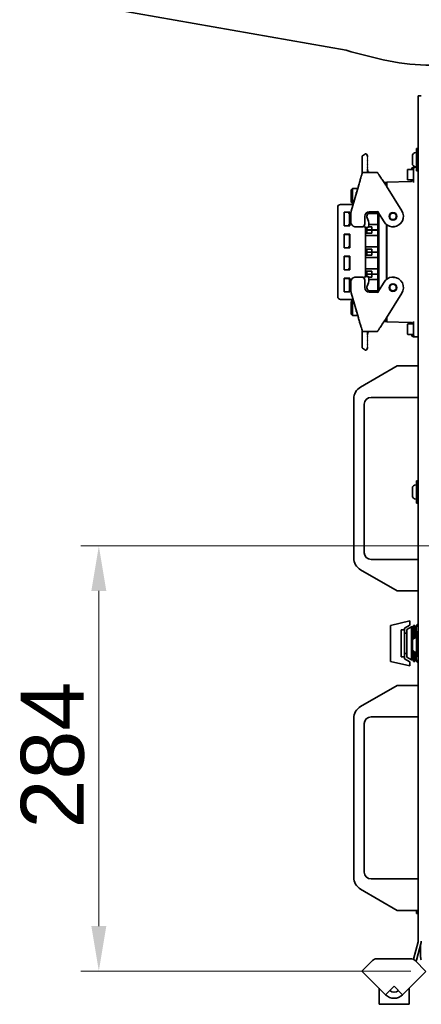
# Model space of a CAD drawing. Header units: millimetres. Extents: x 0 to 7128, y 0 to 5040.
# Tile 34 of 93: x 639 to 907, y 2558 to 3215. Entities that reach past the tile are written whole.
import ezdxf

# ---------------------------------------------------------------- set-up
doc = ezdxf.new("R2010")
doc.units = ezdxf.units.MM
doc.header["$LTSCALE"] = 12
doc.layers.add('Quote(ISO)', color=7, linetype='Continuous', lineweight=25, true_color=0x80ff00)
doc.layers.add('Spigoli visibili(ISO)', color=7, linetype='Continuous', lineweight=35)
doc.styles.add('Corrente-BSI', font='arial.ttf')
doc.dimstyles.new('DEFAULT-ISO', dxfattribs={"dimscale": 12, "dimtxt": 3.5, "dimasz": 2.5, "dimexe": 1, "dimexo": 1, "dimgap": 0.762, "dimtad": 1, "dimtoh": 1, "dimrnd": 1e-08, "dimtxsty": 'Corrente-BSI', "dimcen": 0.09, "dimdle": 10, "dimclrd": 7, "dimclre": 7, "dimclrt": 7, "dimazin": 2, "dimtfac": 0.571429, "dimtmove": 0, "dimatfit": 3, "dimfxl": 1, "dimtolj": 1, "dimlwd": 5, "dimlwe": 5, "dimarcsym": 0})

# ---------------------------------------------------------------- blocks, each defined once
blk = doc.blocks.new('*D24')
at = {"layer": 'Defpoints', "color": 0, "linetype": 'Continuous', "transparency": 16777216}
for p in [(692.14, 2863.91), (1186.68, 2863.91), (912.14, 2580.41)]:
    blk.add_point(p, dxfattribs=at)
at = {"layer": 'Quote(ISO)', "color": 7, "linetype": 'Continuous', "lineweight": 5, "transparency": 16777216}
for p, q in [((1174.68, 2863.91), (680.14, 2863.91)), ((692.14, 2610.41), (692.14, 2833.91)), ((900.14, 2580.41), (680.14, 2580.41))]:
    blk.add_line(p, q, dxfattribs=at)
at = {"layer": 'Quote(ISO)', "color": 7, "linetype": 'Continuous', "transparency": 16777216}
for points in [[(687.14, 2833.91), (697.14, 2833.91), (692.14, 2863.91)], [(687.14, 2610.41), (697.14, 2610.41), (692.14, 2580.41)]]:
    blk.add_solid(points, dxfattribs=at)
at = {"layer": 'Quote(ISO)', "color": 7, "linetype": 'Continuous', "lineweight": 9, "transparency": 16777216, "insert": (640.11, 2675.49), "char_height": 42, "attachment_point": 1, "rotation": 90, "style": 'Corrente-BSI'}
blk.add_mtext('\\A1;284', dxfattribs=at)

msp = doc.modelspace()

# ---------------------------------------------------------------- linework, layer by layer
at = {"layer": 'Spigoli visibili(ISO)'}
for p, q in [((856.965, 3194.4078), (704.9954, 3221.2041)), ((905.1778, 3160.9078), (905.1778, 3163.9078)), ((907.1778, 3163.9078), (905.1778, 3163.9078)), ((905.1778, 3160.9078), (905.1778, 2600.4344)), ((869.9329, 3125.2818), (868.0209, 3124.0871)), ((870.6219, 3125.1227), (871.2859, 3124.0601)), ((903.5978, 3126.1578), (903.9778, 3126.1578)), ((903.9778, 3113.9078), (903.9778, 3128.9078)), ((905.1778, 3128.9078), (903.9778, 3128.9078)), ((867.7859, 3121.9989), (867.7859, 3123.663)), ((867.7859, 3114.6834), (867.7859, 3121.9989)), ((871.0859, 3123.2163), (871.2859, 3123.4)), ((871.4695, 3122.7986), (871.0859, 3123.2163)), ((871.0859, 3122.4463), (871.4695, 3122.7986)), ((871.4695, 3122.0286), (871.0859, 3122.4463)), ((871.0859, 3121.6763), (871.4695, 3122.0286)), ((871.4695, 3121.2586), (871.0859, 3121.6763)), ((871.0859, 3120.9063), (871.4695, 3121.2586)), ((871.4695, 3120.4886), (871.0859, 3120.9063)), ((871.0859, 3120.1363), (871.4695, 3120.4886)), ((871.4695, 3119.7186), (871.0859, 3120.1363)), ((871.0859, 3119.3663), (871.4695, 3119.7186)), ((871.4695, 3118.9486), (871.0859, 3119.3663)), ((871.0859, 3118.5963), (871.4695, 3118.9486)), ((871.4695, 3118.1786), (871.0859, 3118.5963)), ((871.2859, 3123.9084), (871.2859, 3124.0601)), ((871.2859, 3123.9084), (871.2859, 3123.4)), ((901.2278, 3119.0278), (901.2278, 3123.7878)), ((867.7859, 3112.4638), (867.7859, 3114.6834)), ((868.2823, 3112.8578), (877.7882, 3112.8578)), ((871.0859, 3117.8263), (871.4695, 3118.1786)), ((871.4695, 3117.4086), (871.0859, 3117.8263)), ((871.0859, 3117.0563), (871.4695, 3117.4086)), ((871.4695, 3116.6386), (871.0859, 3117.0563)), ((871.0859, 3116.2863), (871.4695, 3116.6386)), ((871.4695, 3115.8686), (871.0859, 3116.2863)), ((871.0859, 3115.5163), (871.4695, 3115.8686)), ((871.2859, 3115.2985), (871.0859, 3115.5163)), ((871.2859, 3115.2985), (871.2859, 3114.8578)), ((871.2859, 3114.8578), (871.2859, 3114.8213)), ((871.2859, 3114.8213), (871.2859, 3114.7548)), ((871.2859, 3114.7548), (871.2859, 3114.7183)), ((871.2859, 3114.7182), (871.2859, 3114.7183)), ((871.2859, 3112.8578), (871.2859, 3114.703)), ((897.8778, 3108.3078), (897.8778, 3114.5078)), ((898.2778, 3114.9078), (901.8778, 3114.9078)), ((900.8778, 3115.4078), (900.8778, 3114.9078)), ((901.8778, 3116.4078), (902.8778, 3116.4078)), ((901.8778, 3115.4078), (901.8778, 3111.4078)), ((902.8778, 3116.4078), (903.9778, 3116.4078)), ((903.5978, 3116.6578), (903.9778, 3116.6578)), ((905.1778, 3113.9078), (903.9778, 3113.9078)), ((881.7908, 3106.3078), (881.7902, 3106.3078)), ((883.8778, 3106.3078), (882.3013, 3106.3078)), ((883.8778, 3103.9054), (883.8778, 3106.3078)), ((884.1278, 3106.4578), (899.9302, 3106.8716)), ((884.1278, 3106.4578), (884.1278, 3103.5087)), ((898.2778, 3107.9078), (901.7236, 3107.9078)), ((900.8778, 3107.9078), (900.8778, 3107.1389)), ((901.8778, 3106.2789), (901.8778, 3111.4078)), ((860.3932, 3101.2828), (861.3432, 3102.2328)), ((860.3932, 3101.2828), (860.3932, 3093.0328)), ((865.1907, 3103.8072), (860.394, 3087.0793)), ((861.3432, 3102.2328), (861.3932, 3102.2328)), ((861.3932, 3102.2328), (864.7392, 3102.2328)), ((861.3932, 3098.5755), (861.3932, 3102.2328)), ((863.7058, 3099.6578), (864.0409, 3099.7974)), ((863.7058, 3099.6578), (863.7058, 3098.6289)), ((865.249, 3104.0015), (865.1907, 3103.8071)), ((883.8778, 3105.1578), (884.1278, 3105.1578)), ((894.2142, 3087.3672), (883.9413, 3103.8072)), ((860.3932, 3093.0328), (861.2581, 3092.168)), ((861.3932, 3092.7578), (861.3932, 3095.74)), ((861.3932, 3091.5578), (861.3932, 3092.7578)), ((851.4632, 3030.1378), (851.4632, 3089.6778)), ((861.6782, 3091.5578), (853.3432, 3091.5578)), ((855.6632, 3086.5078), (859.4632, 3086.5078)), ((855.6632, 3077.4078), (855.6632, 3086.5078)), ((855.7332, 3086.3578), (858.3832, 3086.3578)), ((855.7332, 3077.4078), (855.7332, 3086.3578)), ((858.3832, 3086.3578), (859.3832, 3085.3578)), ((859.4632, 3086.5078), (859.4632, 3077.4078)), ((860.2778, 3086.2524), (860.2778, 3079.6578)), ((861.1932, 3092.168), (861.1932, 3091.5578)), ((861.1932, 3092.168), (861.3932, 3092.168)), ((878.2778, 3085.6421), (871.8292, 3085.6421)), ((872.4778, 3086.6578), (878.149, 3086.6578)), ((873.7808, 3086.1787), (873.3808, 3086.1792)), ((873.7814, 3086.6578), (873.7808, 3086.1787)), ((878.4261, 3087.1578), (878.149, 3086.6578)), ((878.149, 3086.6578), (882.3415, 3079.9484)), ((878.2778, 3033.364), (878.2778, 3086.4516)), ((878.7853, 3034.1762), (878.7853, 3085.6394)), ((859.3832, 3085.3578), (859.3832, 3078.4078)), ((869.4778, 3078.6578), (869.4778, 3083.6578)), ((871.1103, 3082.6257), (871.6187, 3081.5315)), ((859.4632, 3077.4078), (855.6632, 3077.4078)), ((859.3832, 3078.4078), (858.3832, 3077.4078)), ((862.8138, 3076.6939), (867.8562, 3076.6939)), ((871.4507, 3076.2862), (869.1019, 3076.6028)), ((869.8632, 3076.5001), (869.8632, 3043.3154)), ((870.9196, 3074.5578), (869.8632, 3074.5578)), ((869.8632, 3074.5078), (870.9196, 3074.5078)), ((869.8632, 3072.5078), (870.9196, 3072.5078)), ((870.9196, 3076.3578), (870.9196, 3074.5578)), ((873.6304, 3074.5578), (870.9196, 3074.5578)), ((870.9196, 3074.5078), (873.6304, 3074.5078)), ((870.9196, 3074.5078), (870.9196, 3072.5078)), ((870.9196, 3072.5078), (873.6304, 3072.5078)), ((873.6304, 3076.5578), (871.9646, 3076.5578)), ((872.0297, 3076.7609), (872.0003, 3076.6516)), ((872.2556, 3078.1235), (878.2778, 3078.1235)), ((873.6304, 3076.5578), (874.15, 3076.5578)), ((873.6304, 3074.5578), (874.15, 3074.5578)), ((874.15, 3074.5078), (873.6304, 3074.5078)), ((874.15, 3072.5078), (873.6304, 3072.5078)), ((874.15, 3076.5578), (874.15, 3074.5578)), ((878.2778, 3074.5578), (874.15, 3074.5578)), ((874.15, 3074.5078), (878.2778, 3074.5078)), ((874.15, 3072.5078), (874.15, 3074.5078)), ((883.8778, 3041.6021), (883.8778, 3078.2135)), ((884.1278, 3078.0206), (884.1278, 3041.7949)), ((887.5677, 3076.6939), (888.9879, 3076.6939)), ((855.6632, 3071.8078), (859.4632, 3071.8078)), ((855.6632, 3062.7078), (855.6632, 3071.8078)), ((855.7332, 3071.6578), (858.3832, 3071.6578)), ((855.7332, 3062.7078), (855.7332, 3071.6578)), ((858.3832, 3071.6578), (859.3832, 3070.6578)), ((859.3832, 3070.6578), (859.3832, 3063.7078)), ((859.4632, 3071.8078), (859.4632, 3062.7078)), ((878.2778, 3070.9421), (869.8632, 3070.9421)), ((859.4632, 3062.7078), (855.6632, 3062.7078)), ((859.3832, 3063.7078), (858.3832, 3062.7078)), ((869.8632, 3063.4235), (878.2778, 3063.4235)), ((870.9196, 3061.8578), (869.8632, 3061.8578)), ((870.9196, 3059.8578), (869.8632, 3059.8578)), ((869.8632, 3059.8078), (870.9196, 3059.8078)), ((870.9196, 3061.8578), (870.9196, 3059.8578)), ((873.6304, 3061.8578), (870.9196, 3061.8578)), ((873.6304, 3059.8578), (870.9196, 3059.8578)), ((870.9196, 3059.8078), (873.6304, 3059.8078)), ((870.9196, 3059.8078), (870.9196, 3057.8078)), ((873.6304, 3061.8578), (874.15, 3061.8578)), ((873.6304, 3059.8578), (874.15, 3059.8578)), ((874.15, 3059.8078), (873.6304, 3059.8078)), ((874.15, 3061.8578), (874.15, 3059.8578)), ((878.2778, 3059.8578), (874.15, 3059.8578)), ((874.15, 3059.8078), (878.2778, 3059.8078)), ((874.15, 3057.8078), (874.15, 3059.8078)), ((855.6632, 3057.1078), (859.4632, 3057.1078)), ((855.6632, 3048.0078), (855.6632, 3057.1078)), ((855.7332, 3056.9578), (858.3832, 3056.9578)), ((855.7332, 3048.0078), (855.7332, 3056.9578)), ((858.3832, 3056.9578), (859.3832, 3055.9578)), ((859.3832, 3055.9578), (859.3832, 3049.0078)), ((859.4632, 3057.1078), (859.4632, 3048.0078)), ((869.8632, 3057.8078), (870.9196, 3057.8078)), ((878.2778, 3056.2421), (869.8632, 3056.2421)), ((870.9196, 3057.8078), (873.6304, 3057.8078)), ((874.15, 3057.8078), (873.6304, 3057.8078)), ((859.4632, 3048.0078), (855.6632, 3048.0078)), ((859.3832, 3049.0078), (858.3832, 3048.0078)), ((869.8632, 3048.7235), (878.2778, 3048.7235)), ((870.9196, 3047.1578), (869.8632, 3047.1578)), ((870.9196, 3047.1578), (870.9196, 3045.1578)), ((873.6304, 3047.1578), (870.9196, 3047.1578)), ((873.6304, 3047.1578), (874.15, 3047.1578)), ((874.15, 3047.1578), (874.15, 3045.1578)), ((855.6632, 3042.4078), (859.4632, 3042.4078)), ((855.6632, 3033.3078), (855.6632, 3042.4078)), ((855.7332, 3042.2578), (858.3832, 3042.2578)), ((855.7332, 3033.3078), (855.7332, 3042.2578)), ((858.3832, 3042.2578), (859.3832, 3041.2578)), ((859.3832, 3041.2578), (859.3832, 3034.3078)), ((859.4632, 3042.4078), (859.4632, 3033.3078)), ((860.2778, 3040.1578), (860.2778, 3033.5631)), ((867.8562, 3043.1217), (862.8138, 3043.1217)), ((871.4507, 3043.5294), (869.1019, 3043.2128)), ((869.4778, 3036.1578), (869.4778, 3041.1578)), ((870.9196, 3045.1578), (869.8632, 3045.1578)), ((869.8632, 3045.1078), (870.9196, 3045.1078)), ((873.6304, 3045.1578), (870.9196, 3045.1578)), ((870.9196, 3045.1078), (873.6304, 3045.1078)), ((870.9196, 3045.1078), (870.9196, 3043.4578)), ((872.0297, 3043.0547), (872.0003, 3043.1639)), ((872.0154, 3043.1078), (873.6304, 3043.1078)), ((878.2778, 3041.5421), (872.2639, 3041.5421)), ((873.6304, 3045.1578), (874.15, 3045.1578)), ((874.15, 3045.1078), (873.6304, 3045.1078)), ((874.15, 3043.1078), (873.6304, 3043.1078)), ((878.2778, 3045.1578), (874.15, 3045.1578)), ((874.15, 3045.1078), (878.2778, 3045.1078)), ((874.15, 3043.1078), (874.15, 3045.1078)), ((882.3415, 3039.8672), (878.149, 3033.1578)), ((888.9879, 3043.1217), (887.5677, 3043.1217)), ((859.4632, 3033.3078), (855.6632, 3033.3078)), ((859.3832, 3034.3078), (858.3832, 3033.3078)), ((871.1103, 3037.1899), (871.6187, 3038.2841)), ((872.0411, 3034.0235), (878.2778, 3034.0235)), ((878.149, 3033.1578), (872.4778, 3033.1578)), ((873.7808, 3033.6369), (873.3808, 3033.6364)), ((873.7814, 3033.1578), (873.7808, 3033.6369)), ((878.149, 3033.1578), (878.4261, 3032.6578)), ((861.6782, 3028.2578), (853.3432, 3028.2578)), ((860.3932, 3026.7828), (861.2581, 3027.6476)), ((860.3932, 3026.7828), (860.3932, 3018.5328)), ((860.394, 3032.7362), (865.1907, 3016.0084)), ((861.1932, 3028.2578), (861.1932, 3027.6476)), ((861.1932, 3027.6476), (861.3932, 3027.6476)), ((861.3932, 3027.0578), (861.3932, 3028.2578)), ((861.3932, 3024.0755), (861.3932, 3027.0578)), ((883.9413, 3016.0084), (894.2142, 3032.4484)), ((861.3932, 3017.5828), (861.3932, 3021.24)), ((863.7058, 3021.1866), (863.7058, 3020.1578)), ((863.7058, 3020.1578), (864.0409, 3020.0182)), ((860.3932, 3018.5328), (861.3432, 3017.5828)), ((861.3932, 3017.5828), (861.3432, 3017.5828)), ((861.3932, 3017.5828), (864.7392, 3017.5828)), ((865.1907, 3016.0084), (865.249, 3015.8141)), ((883.8778, 3013.5078), (882.3013, 3013.5078)), ((883.8778, 3015.9101), (883.8778, 3013.5078)), ((883.8778, 3014.6578), (884.1278, 3014.6578)), ((884.1278, 3016.3068), (884.1278, 3013.3578)), ((901.8778, 3008.4078), (901.8778, 3013.5367)), ((867.7859, 3007.3518), (867.7859, 3005.1322)), ((868.2823, 3006.9578), (877.7882, 3006.9578)), ((871.2859, 3005.1184), (871.2859, 3006.9578)), ((878.411, 3007.6924), (878.6359, 3007.732)), ((878.6359, 3008.5837), (878.6359, 3008.5825)), ((878.6359, 3008.0728), (878.6359, 3007.9131)), ((878.6359, 3007.732), (878.6359, 3007.9131)), ((899.9302, 3012.944), (884.1278, 3013.3578)), ((897.8778, 3005.3078), (897.8778, 3011.5078)), ((898.2778, 3011.9078), (901.7236, 3011.9078)), ((900.8778, 3012.6767), (900.8778, 3011.9078)), ((901.8778, 3008.4078), (901.8778, 3004.4078)), ((867.7859, 3005.1322), (867.7859, 2997.8167)), ((871.0859, 3004.2993), (871.2859, 3004.517)), ((871.4695, 3003.947), (871.0859, 3004.2993)), ((871.0859, 3003.5293), (871.4695, 3003.947)), ((871.4695, 3003.177), (871.0859, 3003.5293)), ((871.0859, 3002.7593), (871.4695, 3003.177)), ((871.4695, 3002.407), (871.0859, 3002.7593)), ((871.0859, 3001.9893), (871.4695, 3002.407)), ((871.4695, 3001.637), (871.0859, 3001.9893)), ((871.0859, 3001.2193), (871.4695, 3001.637)), ((871.4695, 3000.867), (871.0859, 3001.2193)), ((871.0859, 3000.4493), (871.4695, 3000.867)), ((871.4695, 3000.097), (871.0859, 3000.4493)), ((871.2859, 3005.0973), (871.2859, 3005.1184)), ((871.2859, 3005.0973), (871.2859, 3005.0605)), ((871.2859, 3005.0605), (871.2859, 3004.9948)), ((871.2859, 3004.9948), (871.2859, 3004.9578)), ((871.2859, 3004.517), (871.2859, 3004.9578)), ((898.2778, 3004.9078), (901.8778, 3004.9078)), ((900.8778, 3004.9078), (900.8778, 3004.4078)), ((901.8778, 3003.4078), (902.8778, 3003.4078)), ((905.1778, 3003.4078), (902.8778, 3003.4078)), ((867.7859, 2997.8167), (867.7859, 2996.1525)), ((869.9329, 2994.5338), (868.0209, 2995.7285)), ((870.6219, 2994.6928), (871.286, 2995.7556)), ((871.0859, 2999.6793), (871.4695, 3000.097)), ((871.4695, 2999.327), (871.0859, 2999.6793)), ((871.0859, 2998.9093), (871.4695, 2999.327)), ((871.4695, 2998.557), (871.0859, 2998.9093)), ((871.0859, 2998.1393), (871.4695, 2998.557)), ((871.4695, 2997.787), (871.0859, 2998.1393)), ((871.0859, 2997.3693), (871.4695, 2997.787)), ((871.4695, 2997.017), (871.0859, 2997.3693)), ((871.0859, 2996.5993), (871.4695, 2997.017)), ((871.2859, 2996.4156), (871.0859, 2996.5993)), ((871.2859, 2995.9072), (871.2859, 2996.4156)), ((871.2859, 2995.9072), (871.2859, 2995.7557)), ((866.6778, 2969.7627), (891.1778, 2983.9078)), ((891.1778, 2983.9078), (905.1778, 2983.9078)), ((862.1778, 2855.8471), (862.1778, 2961.9685)), ((905.1778, 2962.9078), (873.6778, 2962.9078)), ((869.1778, 2958.4078), (869.1778, 2859.4078)), ((901.2278, 2897.5278), (901.2278, 2902.2878)), ((903.5978, 2904.6578), (903.9778, 2904.6578)), ((903.9778, 2892.4078), (903.9778, 2907.4078)), ((905.1778, 2907.4078), (903.9778, 2907.4078)), ((903.5978, 2895.1578), (903.9778, 2895.1578)), ((905.1778, 2892.4078), (903.9778, 2892.4078)), ((873.6778, 2854.9078), (905.1778, 2854.9078)), ((891.1778, 2833.9078), (866.6778, 2848.0529)), ((905.1778, 2833.9078), (891.1778, 2833.9078)), ((886.5578, 2810.9065), (899.5578, 2813.9078)), ((886.5578, 2786.9091), (886.5578, 2810.9065)), ((899.5578, 2811.1578), (896.0578, 2809.1371)), ((897.5578, 2808.1757), (900.5578, 2809.9078)), ((899.5578, 2813.9078), (899.5578, 2811.1578)), ((900.5578, 2809.9078), (900.5578, 2787.9078)), ((900.5578, 2809.9078), (901.5578, 2809.9078)), ((901.5578, 2809.9078), (901.5578, 2801.4941)), ((901.5578, 2809.9078), (901.5578, 2801.4941)), ((901.5578, 2809.9078), (902.0578, 2809.9078)), ((902.0578, 2810.9078), (902.0578, 2802.0893)), ((902.0578, 2810.9078), (902.9678, 2810.9078)), ((902.9678, 2810.9078), (902.9678, 2802.5725)), ((902.9678, 2809.9078), (903.6478, 2809.9078)), ((903.6478, 2809.9078), (904.5196, 2811.4178)), ((903.6478, 2809.9078), (903.6478, 2808.4341)), ((904.5196, 2811.4178), (904.5196, 2811.4132)), ((904.5196, 2811.4178), (905.1778, 2811.4178)), ((905.1778, 2811.4132), (904.5196, 2811.4132)), ((893.7578, 2807.9217), (896.0578, 2807.9217)), ((893.7578, 2807.9217), (893.7578, 2789.8939)), ((896.0578, 2809.1371), (896.0578, 2807.9217)), ((896.0578, 2807.9217), (896.0578, 2789.8939)), ((896.0578, 2805.6578), (897.5578, 2805.6578)), ((897.5578, 2808.1757), (897.5578, 2789.6398)), ((903.6478, 2808.4341), (903.6478, 2802.6578)), ((903.9778, 2790.4078), (903.9778, 2805.4078)), ((905.1778, 2805.4078), (903.9778, 2805.4078)), ((904.5196, 2805.455), (905.1778, 2805.455)), ((904.5196, 2805.455), (904.5196, 2805.4078)), ((901.2278, 2795.5278), (901.2278, 2800.2878)), ((903.5978, 2802.6578), (903.9778, 2802.6578)), ((896.0578, 2792.1578), (897.5578, 2792.1578)), ((901.5578, 2794.3214), (901.5578, 2787.9078)), ((901.5578, 2794.3214), (901.5578, 2787.9078)), ((902.0578, 2793.7263), (902.0578, 2786.9078)), ((902.9678, 2793.2431), (902.9678, 2786.9078)), ((903.5978, 2793.1578), (903.9778, 2793.1578)), ((903.6478, 2793.1578), (903.6478, 2789.3815)), ((905.1778, 2790.4078), (903.9778, 2790.4078)), ((899.5578, 2783.9078), (886.5578, 2786.9091)), ((896.0578, 2789.8939), (893.7578, 2789.8939)), ((896.0578, 2789.8939), (896.0578, 2788.6785)), ((896.0578, 2788.6785), (899.5578, 2786.6578)), ((897.5578, 2789.6398), (900.5578, 2787.9078)), ((899.5578, 2786.6578), (899.5578, 2783.9078)), ((900.5578, 2787.9078), (901.5578, 2787.9078)), ((901.5578, 2787.9078), (902.0578, 2787.9078)), ((902.0578, 2786.9078), (902.9678, 2786.9078)), ((902.9678, 2787.9078), (903.6478, 2787.9078)), ((903.6478, 2789.3815), (903.6478, 2787.9078)), ((903.6478, 2787.9078), (904.5196, 2786.3978)), ((904.5196, 2786.4024), (905.1778, 2786.4024)), ((904.5196, 2786.4024), (904.5196, 2786.3978)), ((904.5196, 2786.3978), (905.1778, 2786.3978)), ((866.6778, 2756.7627), (891.1778, 2770.9078)), ((891.1778, 2770.9078), (905.1778, 2770.9078)), ((862.1778, 2642.8471), (862.1778, 2748.9685)), ((869.1778, 2745.4078), (869.1778, 2646.4078)), ((905.1778, 2749.9078), (873.6778, 2749.9078)), ((873.6778, 2641.9078), (905.1778, 2641.9078)), ((891.1778, 2620.9078), (866.6778, 2635.0529)), ((905.1778, 2620.9078), (891.1778, 2620.9078)), ((903.9778, 2618.9078), (903.9778, 2620.9078)), ((905.1778, 2618.9078), (903.9778, 2618.9078)), ((905.1097, 2599.9168), (902.0032, 2588.3232)), ((907.0415, 2599.3991), (903.935, 2587.8056)), ((906.6778, 2598.0418), (906.6778, 2590.4078)), ((873.2347, 2586.0646), (874.6063, 2587.4362)), ((900.1474, 2588.6078), (877.4347, 2588.6078)), ((901.9627, 2588.1721), (902.0032, 2588.3232)), ((910.246, 2580.166), (902.9758, 2587.4362)), ((903.935, 2587.8056), (903.6543, 2586.7577)), ((907.1778, 2590.4078), (906.6778, 2590.4078)), ((873.2347, 2586.0646), (867.5778, 2580.4078)), ((883.376, 2564.6096), (867.5778, 2580.4078)), ((894.6897, 2564.6096), (910.246, 2580.166)), ((879.0328, 2558.2665), (879.0328, 2568.9528)), ((883.376, 2564.6096), (886.2044, 2567.4381)), ((886.2044, 2567.4381), (889.0328, 2570.2665)), ((889.0328, 2570.2665), (894.6897, 2564.6096)), ((899.0328, 2558.2665), (899.0328, 2568.9528)), ((899.0328, 2558.2665), (879.0328, 2558.2665))]:
    msp.add_line(p, q, dxfattribs=at)
for centre, radius in [((888.2778, 3083.6578), 2.55), ((888.2778, 3083.6578), 2.4), ((888.2778, 3083.6578), 2.2), ((888.2778, 3036.1578), 2.55), ((888.2778, 3036.1578), 2.4), ((888.2778, 3036.1578), 2.2)]:
    msp.add_circle(centre, radius, dxfattribs=at)
for centre, radius, start, end in [((903.5978, 3123.7878), 2.37, 90, 180), ((868.2859, 3123.663), 0.5, 122, 180), ((903.5978, 3119.0278), 2.37, 180, 270), ((898.2778, 3114.5078), 0.4, 90, 180), ((901.8778, 3115.4078), 1, 90, 180), ((902.8778, 3115.4078), 1, 90, 180), ((898.2778, 3108.3078), 0.4, 180, 270), ((899.8778, 3108.8709), 2, 271.5, 331.2128633), ((853.3432, 3089.6778), 1.88, 90.0000001, 180), ((863.2778, 3086.2524), 3, 164, 180), ((872.4778, 3083.6578), 3, 90, 180), ((873.3774, 3083.6792), 2.5, 89.9237819, 204.9237819), ((888.2778, 3083.6578), 7, 275.8221827, 32), ((863.2778, 3079.6578), 3, 180, 261.101354), ((865.2706, 3078.5816), 7, 344.9237819, 24.9237819), ((888.2778, 3083.6578), 7, 212, 264.1778173), ((867.4778, 3078.6578), 2, 280.9040687, 0), ((869.1687, 3077.0983), 0.5, 185.2500834, 262.3237818), ((871.5175, 3076.7817), 0.5, 262.3237819, 344.9237819), ((863.2778, 3040.1578), 3, 98.898646, 180), ((867.4778, 3041.1578), 2, 0, 79.0959313), ((869.1687, 3042.7173), 0.5, 97.6762182, 174.7498723), ((871.5175, 3043.0339), 0.5, 15.0762181, 97.6762181), ((865.2706, 3041.234), 7, 335.0762181, 15.0762181), ((888.2778, 3036.1578), 7, 95.8221827, 148), ((888.2778, 3036.1578), 7, 328, 84.1778173), ((863.2778, 3033.5631), 3, 180, 196), ((872.4778, 3036.1578), 3, 180, 270), ((873.3774, 3036.1363), 2.5, 155.0762181, 270.0762181), ((853.3432, 3030.1378), 1.88, 180, 270), ((873.2859, 3004.9578), 2, 90, 91.0664294), ((898.2778, 3011.5078), 0.4, 90, 180), ((899.8778, 3010.9447), 2, 28.7871367, 88.5), ((898.2778, 3005.3078), 0.4, 180, 270), ((901.8778, 3004.4078), 1, 180, 270), ((902.8778, 3004.4078), 1, 180, 270), ((868.2859, 2996.1525), 0.5, 180, 238), ((871.1778, 2961.9685), 9, 120, 180), ((873.6778, 2958.4078), 4.5, 90, 180), ((903.5978, 2902.2878), 2.37, 90, 180), ((903.5978, 2897.5278), 2.37, 180, 270), ((871.1778, 2855.8471), 9, 180, 240), ((873.6778, 2859.4078), 4.5, 180, 270), ((903.5978, 2800.2878), 2.37, 90, 180), ((903.5978, 2795.5278), 2.37, 180, 270), ((871.1778, 2748.9685), 9, 120, 180), ((873.6778, 2745.4078), 4.5, 90, 180), ((873.6778, 2646.4078), 4.5, 180, 270), ((871.1778, 2642.8471), 9, 180, 240), ((903.1778, 2600.4344), 2, 345, 0), ((903.1778, 2600.4344), 4, 345, 0), ((877.4347, 2584.6078), 4, 90, 135), ((900.1474, 2584.6078), 4, 45, 90), ((912.6778, 2590.4078), 6, 180, 203.5564643), ((889.0328, 2570.2665), 4, 225, 315), ((889.0328, 2570.2665), 8, 225, 315)]:
    msp.add_arc(centre, radius, start, end, dxfattribs=at)
for points, knots in [([(913.6778, 3184.4078), (904.2257, 3184.4078), (894.7736, 3185.4855), (885.3214, 3187.3367), (875.8693, 3189.1879), (866.4171, 3191.7898), (856.965, 3194.4078)], [0, 0, 0, 0, 0.78539816, 0.78539816, 0.78539816, 1.57079633, 1.57079633, 1.57079633, 1.57079633]), ([(870.6219, 3125.1227), (870.5354, 3125.2612), (870.4048, 3125.3307), (870.1518, 3125.3719), (870.0279, 3125.3412), (869.9329, 3125.2818)], [-0.148131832, -0.148131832, -0.148131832, -0.148131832, -0.074065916, -0.074065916, 0, 0, 0, 0]), ([(865.249, 3104.0015), (865.534, 3104.9512), (865.8257, 3105.9121), (866.3764, 3107.7231), (866.6402, 3108.5957), (867.0853, 3110.0883), (867.2769, 3110.7348), (867.5711, 3111.7225), (867.6772, 3112.0829), (867.7551, 3112.3577), (867.7687, 3112.4079), (867.7913, 3112.4815), (867.7968, 3112.5028), (867.8227, 3112.5617), (867.83, 3112.5773), (867.8499, 3112.6129), (867.8615, 3112.6318), (867.8974, 3112.6803), (867.9255, 3112.7119), (867.9928, 3112.7683), (868.0326, 3112.7938), (868.1206, 3112.8336), (868.1703, 3112.8478), (868.241, 3112.8565), (868.2616, 3112.8578), (868.2823, 3112.8578)], [0, 0, 0, 0, 0.29747193, 0.29747193, 0.59878831, 0.59878831, 0.88946918, 0.88946918, 1.1703645, 1.1703645, 1.26944075, 1.26944075, 1.31784897, 1.31784897, 1.33156355, 1.33156355, 1.34269176, 1.34269176, 1.35763846, 1.35763846, 1.37249403, 1.37249403, 1.38821279, 1.38821279, 1.39458307, 1.39458307, 1.39458307, 1.39458307]), ([(871.2859, 3114.8263), (871.2859, 3114.7882), (871.2883, 3114.7502), (871.3011, 3114.5989), (871.3196, 3114.4863), (871.3989, 3114.1794), (871.4844, 3113.9872), (871.7009, 3113.6495), (871.831, 3113.498), (872.1503, 3113.2099), (872.3526, 3113.0769), (872.6532, 3112.9496), (872.7452, 3112.9192), (872.899, 3112.8825), (872.9639, 3112.8716), (873.0444, 3112.8625), (873.068, 3112.8606), (873.101, 3112.8585), (873.1121, 3112.858), (873.1192, 3112.8578)], [0, 0, 0, 0, 0.011453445, 0.011453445, 0.045875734, 0.045875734, 0.107326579, 0.107326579, 0.166214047, 0.166214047, 0.236350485, 0.236350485, 0.26587732, 0.26587732, 0.286795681, 0.286795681, 0.29673904, 0.29673904, 0.305435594, 0.305435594, 0.305435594, 0.305435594]), ([(871.2859, 3114.8259), (871.2859, 3114.7878), (871.2883, 3114.7497), (871.3011, 3114.6001), (871.3191, 3114.4894), (871.3468, 3114.3809)], [0, 0, 0, 0, 0.011470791, 0.011470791, 0.0453412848, 0.0453412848, 0.0453412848, 0.0453412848]), ([(871.5172, 3113.9465), (871.5385, 3113.9071), (871.5612, 3113.8685), (871.6859, 3113.6707), (871.8097, 3113.5233), (872.1145, 3113.2394), (872.3071, 3113.1072), (872.6037, 3112.971), (872.6999, 3112.936), (872.8747, 3112.8892), (872.9562, 3112.8742), (873.0452, 3112.8641), (873.0618, 3112.8625), (873.089, 3112.8603), (873.1002, 3112.8596), (873.121, 3112.8584), (873.13, 3112.858), (873.1361, 3112.8578)], [0.092041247, 0.092041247, 0.092041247, 0.092041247, 0.105421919, 0.105421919, 0.162199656, 0.162199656, 0.230428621, 0.230428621, 0.261487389, 0.261487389, 0.286785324, 0.286785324, 0.292863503, 0.292863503, 0.297819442, 0.297819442, 0.303886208, 0.303886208, 0.303886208, 0.303886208]), ([(877.7882, 3112.8578), (877.8423, 3112.8578), (877.8972, 3112.8487), (878.0001, 3112.814), (878.0493, 3112.7877), (878.135, 3112.7221), (878.1727, 3112.6818), (878.2149, 3112.6199), (878.2265, 3112.5999), (878.2435, 3112.5659), (878.2498, 3112.5515), (878.2626, 3112.5185), (878.2679, 3112.5012), (878.2747, 3112.4767), (878.2767, 3112.4681), (878.2804, 3112.4512), (878.2816, 3112.4449), (878.2843, 3112.4301), (878.2849, 3112.4263), (878.2873, 3112.4128), (878.2882, 3112.4074), (878.3058, 3112.343), (878.3656, 3112.1917), (878.6436, 3111.7233), (878.8339, 3111.4301), (879.3201, 3110.6955), (879.641, 3110.226), (880.4304, 3109.0634), (880.9265, 3108.3363), (882.058, 3106.6766), (882.7046, 3105.707), (883.4711, 3104.5327), (883.602, 3104.3312), (883.7326, 3104.1297)], [0, 0, 0, 0, 0.01635458, 0.01635458, 0.03281, 0.03281, 0.04917833, 0.04917833, 0.05654756, 0.05654756, 0.06213651, 0.06213651, 0.07046797, 0.07046797, 0.07778299, 0.07778299, 0.08859974, 0.08859974, 0.11139083, 0.11139083, 0.17965702, 0.17965702, 0.38741083, 0.38741083, 0.57356282, 0.57356282, 0.80062728, 0.80062728, 1.09274245, 1.09274245, 1.44214436, 1.44214436, 1.51419169, 1.51419169, 1.51419169, 1.51419169]), ([(862.8138, 3076.6939), (862.8138, 3076.6939), (862.8147, 3076.7065), (862.8186, 3076.7557), (862.8214, 3076.7918), (862.8287, 3076.883), (862.8331, 3076.9372), (862.843, 3077.058), (862.8484, 3077.1235), (862.8542, 3077.1911), (862.8543, 3077.1925), (862.8545, 3077.1939)], [-0.0785061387, -0.0785061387, -0.0785061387, -0.0785061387, -0.0590262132, -0.0590262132, -0.0395167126, -0.0395167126, -0.0199456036, -0.0199456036, 0, 0, 0.0004203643, 0.0004203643, 0.0004203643, 0.0004203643]), ([(867.8562, 3076.6939), (867.8562, 3076.6939), (867.855, 3076.7065), (867.8502, 3076.7555), (867.8467, 3076.7915), (867.8377, 3076.8825), (867.8323, 3076.9367), (867.8198, 3077.0575), (867.8128, 3077.1231), (867.8053, 3077.1909), (867.8051, 3077.1924), (867.805, 3077.1939)], [0.0785567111, 0.0785567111, 0.0785567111, 0.0785567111, 0.0980107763, 0.0980107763, 0.1175077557, 0.1175077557, 0.1370968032, 0.1370968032, 0.1571134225, 0.1571134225, 0.1575670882, 0.1575670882, 0.1575670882, 0.1575670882]), ([(887.5677, 3076.6939), (887.5677, 3076.6939), (887.5684, 3076.7066), (887.5709, 3076.7559), (887.5727, 3076.7921), (887.5774, 3076.8834), (887.5802, 3076.9377), (887.5865, 3077.0585), (887.5899, 3077.124), (887.5935, 3077.1914), (887.5936, 3077.1927), (887.5936, 3077.1939)], [-0.0784713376, -0.0784713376, -0.0784713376, -0.0784713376, -0.0589615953, -0.0589615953, -0.0394387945, -0.0394387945, -0.0198896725, -0.0198896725, 0, 0, 0.0003721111, 0.0003721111, 0.0003721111, 0.0003721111]), ([(888.9879, 3076.6939), (888.9879, 3076.6939), (888.9873, 3076.7066), (888.9848, 3076.7559), (888.9829, 3076.7921), (888.9782, 3076.8834), (888.9754, 3076.9377), (888.9691, 3077.0585), (888.9657, 3077.124), (888.9621, 3077.1914), (888.9621, 3077.1927), (888.962, 3077.1939)], [0.0784713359, 0.0784713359, 0.0784713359, 0.0784713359, 0.0979810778, 0.0979810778, 0.1175038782, 0.1175038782, 0.1370529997, 0.1370529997, 0.1569426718, 0.1569426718, 0.1573147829, 0.1573147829, 0.1573147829, 0.1573147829]), ([(862.8545, 3042.6217), (862.8543, 3042.6231), (862.8542, 3042.6245), (862.8484, 3042.6921), (862.843, 3042.7576), (862.8331, 3042.8783), (862.8287, 3042.9326), (862.8214, 3043.0238), (862.8186, 3043.0599), (862.8147, 3043.109), (862.8138, 3043.1217), (862.8138, 3043.1217)], [-0.0004203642, -0.0004203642, -0.0004203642, -0.0004203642, 0, 0, 0.0199456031, 0.0199456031, 0.0395167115, 0.0395167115, 0.0590262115, 0.0590262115, 0.0785061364, 0.0785061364, 0.0785061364, 0.0785061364]), ([(867.805, 3042.6217), (867.8051, 3042.6232), (867.8053, 3042.6247), (867.8128, 3042.6925), (867.8198, 3042.7581), (867.8323, 3042.8788), (867.8377, 3042.933), (867.8467, 3043.024), (867.8502, 3043.06), (867.855, 3043.1091), (867.8562, 3043.1217), (867.8562, 3043.1217)], [-0.1575670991, -0.1575670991, -0.1575670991, -0.1575670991, -0.1571134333, -0.1571134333, -0.1370968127, -0.1370968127, -0.1175077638, -0.1175077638, -0.098010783, -0.098010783, -0.0785567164, -0.0785567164, -0.0785567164, -0.0785567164]), ([(887.5936, 3042.6217), (887.5936, 3042.6229), (887.5935, 3042.6242), (887.5899, 3042.6916), (887.5865, 3042.7571), (887.5802, 3042.8778), (887.5774, 3042.9321), (887.5727, 3043.0235), (887.5709, 3043.0597), (887.5684, 3043.109), (887.5677, 3043.1217), (887.5677, 3043.1217)], [-0.0003721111, -0.0003721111, -0.0003721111, -0.0003721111, 0, 0, 0.0198896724, 0.0198896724, 0.0394387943, 0.0394387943, 0.0589615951, 0.0589615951, 0.0784713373, 0.0784713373, 0.0784713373, 0.0784713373]), ([(888.962, 3042.6217), (888.9621, 3042.6229), (888.9621, 3042.6242), (888.9657, 3042.6916), (888.9691, 3042.7571), (888.9754, 3042.8778), (888.9782, 3042.9321), (888.9829, 3043.0235), (888.9848, 3043.0597), (888.9873, 3043.109), (888.9879, 3043.1217), (888.9879, 3043.1217)], [-0.1573147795, -0.1573147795, -0.1573147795, -0.1573147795, -0.1569426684, -0.1569426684, -0.1370529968, -0.1370529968, -0.1175038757, -0.1175038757, -0.0979810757, -0.0979810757, -0.0784713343, -0.0784713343, -0.0784713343, -0.0784713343]), ([(868.2823, 3006.9578), (868.2267, 3006.9578), (868.1706, 3006.9673), (868.0671, 3007.003), (868.0183, 3007.0297), (867.9386, 3007.0905), (867.906, 3007.1249), (867.8634, 3007.1804), (867.8496, 3007.203), (867.829, 3007.2402), (867.822, 3007.2553), (867.8072, 3007.2893), (867.8018, 3007.3043), (867.7848, 3007.3529), (867.7777, 3007.3785), (867.7417, 3007.504), (867.7023, 3007.6451), (867.5445, 3008.1852), (867.393, 3008.6904), (867.0405, 3009.875), (866.8397, 3010.5535), (866.384, 3012.0697), (866.1204, 3012.9335), (865.6537, 3014.4709), (865.45, 3015.1444), (865.249, 3015.8141)], [0, 0, 0, 0, 0.01716585, 0.01716585, 0.03431889, 0.03431889, 0.05051459, 0.05051459, 0.06357665, 0.06357665, 0.07704297, 0.07704297, 0.09973961, 0.09973961, 0.15912686, 0.15912686, 0.33799713, 0.33799713, 0.63117655, 0.63117655, 0.90087944, 0.90087944, 1.18575595, 1.18575595, 1.39551767, 1.39551767, 1.39551767, 1.39551767]), ([(883.7326, 3015.6859), (883.0248, 3014.5936), (882.2977, 3013.4935), (880.9033, 3011.4429), (880.2281, 3010.4533), (879.4182, 3009.2628), (879.1938, 3008.9302), (878.8384, 3008.3912), (878.695, 3008.1695), (878.4858, 3007.8303), (878.413, 3007.7007), (878.2936, 3007.4559), (878.2903, 3007.4197), (878.2848, 3007.3887), (878.2848, 3007.3859), (878.2778, 3007.3524), (878.275, 3007.3386), (878.2657, 3007.3076), (878.2624, 3007.2975), (878.2502, 3007.2642), (878.2384, 3007.2375), (878.209, 3007.1857), (878.1912, 3007.1598), (878.13, 3007.0873), (878.0777, 3007.0449), (877.9627, 3006.9848), (877.8979, 3006.9657), (877.8182, 3006.9585), (877.8032, 3006.9578), (877.7882, 3006.9578)], [0, 0, 0, 0, 0.39045877, 0.39045877, 0.78471849, 0.78471849, 0.95457552, 0.95457552, 1.0947734, 1.0947734, 1.21434876, 1.21434876, 1.40056496, 1.40056496, 1.43270016, 1.43270016, 1.44512337, 1.44512337, 1.4499702, 1.4499702, 1.45979647, 1.45979647, 1.46950888, 1.46950888, 1.48917048, 1.48917048, 1.50880705, 1.50880705, 1.51333893, 1.51333893, 1.51333893, 1.51333893]), ([(873.1361, 3006.9578), (873.1338, 3006.9577), (873.1311, 3006.9576), (873.1176, 3006.957), (873.1021, 3006.9562), (873.0683, 3006.9537), (873.0509, 3006.9521), (873.0066, 3006.9472), (872.9787, 3006.9434), (872.8978, 3006.93), (872.8435, 3006.9182), (872.6835, 3006.8748), (872.5775, 3006.8346), (872.3238, 3006.7119), (872.1786, 3006.6171), (871.8872, 3006.3757), (871.7437, 3006.2198), (871.4975, 3005.8592), (871.3987, 3005.6437), (871.3088, 3005.2819), (871.2859, 3005.1364), (871.2859, 3004.9897)], [0.059685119, 0.059685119, 0.059685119, 0.059685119, 0.061962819, 0.061962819, 0.069754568, 0.069754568, 0.076207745, 0.076207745, 0.08549115, 0.08549115, 0.102834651, 0.102834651, 0.137083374, 0.137083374, 0.188438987, 0.188438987, 0.25072638, 0.25072638, 0.319439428, 0.319439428, 0.363549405, 0.363549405, 0.363549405, 0.363549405]), ([(871.5172, 3005.869), (871.4893, 3005.8173), (871.4637, 3005.7644), (871.3989, 3005.6133), (871.3654, 3005.5122), (871.3075, 3005.2725), (871.2859, 3005.1315), (871.2859, 3004.9893)], [0.2691530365, 0.2691530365, 0.2691530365, 0.2691530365, 0.2867260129, 0.2867260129, 0.3185962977, 0.3185962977, 0.36134244, 0.36134244, 0.36134244, 0.36134244]), ([(870.6219, 2994.6928), (870.5456, 2994.5707), (870.4171, 2994.4952), (870.1816, 2994.4409), (870.034, 2994.4706), (869.9329, 2994.5338)], [0.32711254, 0.32711254, 0.32711254, 0.32711254, 0.392472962, 0.392472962, 0.471326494, 0.471326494, 0.471326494, 0.471326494])]:
    msp.add_open_spline(points, degree=3, knots=knots, dxfattribs=at)
for points in [[(883.7326, 3104.1297), (883.8022, 3104.0223), (883.8718, 3103.9148), (883.9413, 3103.8072)], [(883.9413, 3016.0084), (883.8718, 3015.9008), (883.8022, 3015.7933), (883.7326, 3015.6859)]]:
    msp.add_open_spline(points, degree=3, dxfattribs=at)
for points, weights in [([(861.3932, 3098.5755), (861.001, 3097.1578), (861.3932, 3095.74)], [2.05174129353, 2.13506073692, 2.05174129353]), ([(861.3932, 3024.0755), (861.001, 3022.6578), (861.3932, 3021.24)], [2.05174129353, 2.13506073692, 2.05174129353]), ([(904.5196, 2811.4132), (903.6478, 2809.8279), (903.6478, 2808.4341)], [1.26951042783, 1.3566450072, 1.3566450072]), ([(903.6478, 2808.4341), (903.6478, 2807.0402), (904.5196, 2805.455)], [1.3566450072, 1.3566450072, 1.26951042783]), ([(903.9778, 2791.1774), (903.6478, 2790.2567), (903.6478, 2789.3815)], [1.32229088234, 1.3566450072, 1.3566450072]), ([(903.6478, 2789.3815), (903.6478, 2787.9876), (904.5196, 2786.4024)], [1.3566450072, 1.3566450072, 1.26951042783])]:
    msp.add_rational_spline(points, weights, degree=2, dxfattribs=at)

# ---------------------------------------------------------------- dimensions: what is measured, and where the dimension line sits
at = {"layer": 'Quote(ISO)', "color": 7, "linetype": 'Continuous', "lineweight": 9}
dim = msp.add_linear_dim(base=(692.1446772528, 2863.9077886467), p1=(912.1446772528, 2580.4077886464), p2=(1186.6778230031, 2863.9077886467), angle=90, dimstyle='DEFAULT-ISO', override={"dimgap": 0.762, "dimtoh": 0, "dimdec": 0, "dimtol": 0, "dimlim": 0, "dimtp": 0, "dimtm": 0, "dimtdec": 2, "dimtofl": 0, "dimatfit": 1}, dxfattribs=at)
dim.commit()
dim.dimension.update_dxf_attribs({"geometry": '*D24', "text_midpoint": (692.1446772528, 2722.1577886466), "dimtype": 160})

doc.saveas('drawing.dxf')
